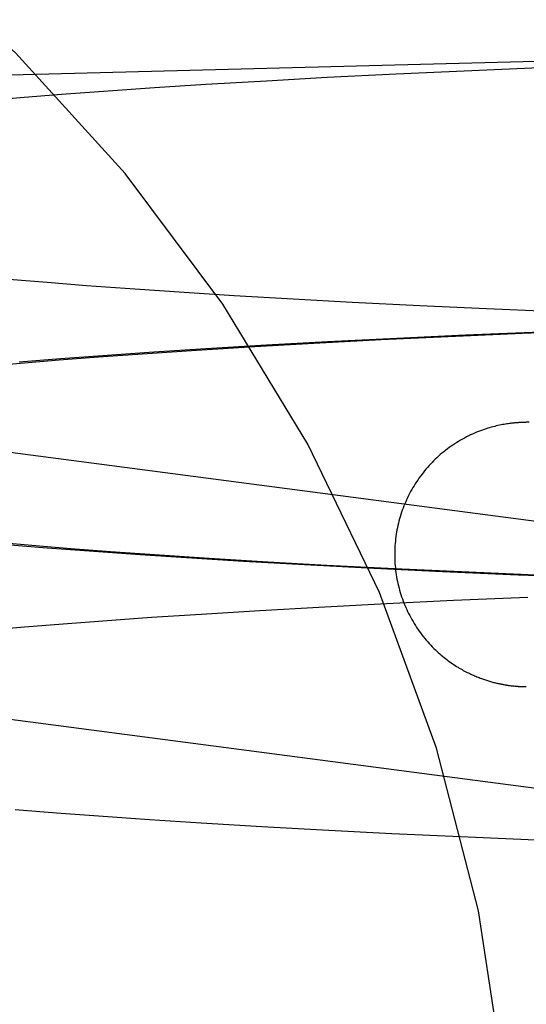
# Model space of a CAD drawing. Header units: inches. Extents: x 0 to 268, y 0 to 174.
# Tile 39 of 92: x 91.7171 to 91.7917, y 87.9517 to 88.0968. Entities that reach past the tile are written whole.
import ezdxf

# ---------------------------------------------------------------- set-up
doc = ezdxf.new("R2010")
doc.units = ezdxf.units.IN
doc.header["$LTSCALE"] = 14.749625
doc.header["$MEASUREMENT"] = 0
doc.linetypes.add('HIDDEN', pattern=[0.2, 0.1, -0.1])
doc.layers.add('DEFAULT_2', color=8, linetype='HIDDEN')

msp = doc.modelspace()

# ---------------------------------------------------------------- linework, layer by layer
at = {"layer": 'DEFAULT_2', "color": 8, "linetype": 'HIDDEN'}
for p, q in [((91.60501, 88.08583), (91.81243, 88.0912)), ((91.7936, 88.08969), (91.78254, 88.08924)), ((91.76234, 88.08827), (91.75341, 88.08777)), ((91.7725, 88.08878), (91.76234, 88.08827)), ((91.78254, 88.08924), (91.7725, 88.08878)), ((91.73692, 88.08675), (91.72941, 88.08622)), ((91.7445, 88.08724), (91.73692, 88.08675)), ((91.75341, 88.08777), (91.7445, 88.08724)), ((91.71716, 88.08529), (91.7112, 88.08479)), ((91.72324, 88.08577), (91.71716, 88.08529)), ((91.72941, 88.08622), (91.72324, 88.08577)), ((91.72114, 88.05806), (91.71548, 88.05854)), ((91.72693, 88.05761), (91.72114, 88.05806)), ((91.73405, 88.05709), (91.72693, 88.05761)), ((91.74131, 88.05659), (91.73405, 88.05709)), ((91.74867, 88.05612), (91.74131, 88.05659)), ((91.75734, 88.05561), (91.74867, 88.05612)), ((91.76605, 88.05514), (91.75734, 88.05561)), ((91.77598, 88.05464), (91.76605, 88.05514)), ((91.78581, 88.0542), (91.77598, 88.05464)), ((91.79664, 88.05376), (91.78581, 88.0542)), ((91.7703, 88.04968), (91.78017, 88.05015)), ((91.7827, 88.05031), (91.77261, 88.04985)), ((91.78017, 88.05015), (91.79111, 88.05062)), ((91.79382, 88.05077), (91.7827, 88.05031)), ((91.79111, 88.05062), (91.80176, 88.05103)), ((91.7431, 88.04813), (91.7517, 88.04866)), ((91.75342, 88.04884), (91.74446, 88.0483)), ((91.7517, 88.04866), (91.76037, 88.04916)), ((91.7624, 88.04933), (91.75342, 88.04884)), ((91.76037, 88.04916), (91.7703, 88.04968)), ((91.77261, 88.04985), (91.7624, 88.04933)), ((91.72929, 88.04728), (91.72309, 88.04682)), ((91.7287, 88.04713), (91.73584, 88.04764)), ((91.73684, 88.04781), (91.72929, 88.04728)), ((91.73584, 88.04764), (91.7431, 88.04813)), ((91.74446, 88.0483), (91.73684, 88.04781)), ((91.71166, 88.04573), (91.71719, 88.04621)), ((91.72309, 88.04682), (91.71698, 88.04634)), ((91.71719, 88.04621), (91.72288, 88.04668)), ((91.72288, 88.04668), (91.7287, 88.04713)), ((91.64858, 88.04187), (91.85254, 88.01514)), ((91.7901, 88.0374), (91.78994, 88.03739)), ((91.79024, 88.03741), (91.7901, 88.0374)), ((91.79035, 88.03742), (91.79024, 88.03741)), ((91.79046, 88.03743), (91.79035, 88.03742)), ((91.79055, 88.03744), (91.79046, 88.03743)), ((91.79067, 88.03744), (91.79055, 88.03744)), ((91.79077, 88.03745), (91.79067, 88.03744)), ((91.79087, 88.03745), (91.79077, 88.03745)), ((91.79096, 88.03746), (91.79087, 88.03745)), ((91.79104, 88.03746), (91.79096, 88.03746)), ((91.79114, 88.03746), (91.79107, 88.03746)), ((91.79127, 88.03747), (91.79117, 88.03747)), ((91.79135, 88.03747), (91.79127, 88.03747)), ((91.79149, 88.03747), (91.79137, 88.03747)), ((91.79159, 88.03747), (91.79148, 88.03747)), ((91.79209, 88.03748), (91.79163, 88.03748)), ((91.71884, 88.01932), (91.71325, 88.0198)), ((91.71508, 88.01949), (91.72114, 88.019)), ((91.72458, 88.01886), (91.71884, 88.01932)), ((91.72114, 88.019), (91.7273, 88.01853)), ((91.73046, 88.01841), (91.72458, 88.01886)), ((91.7273, 88.01853), (91.7348, 88.018)), ((91.73765, 88.0179), (91.73046, 88.01841)), ((91.7348, 88.018), (91.74239, 88.0175)), ((91.74496, 88.01742), (91.73765, 88.0179)), ((91.74239, 88.0175), (91.75003, 88.01703)), ((91.75359, 88.01689), (91.74496, 88.01742)), ((91.75003, 88.01703), (91.75899, 88.01652)), ((91.7623, 88.0164), (91.75359, 88.01689)), ((91.75899, 88.01652), (91.7692, 88.01599)), ((91.77225, 88.01589), (91.7623, 88.0164)), ((91.7692, 88.01599), (91.77932, 88.01551)), ((91.78212, 88.01543), (91.77225, 88.01589)), ((91.77932, 88.01551), (91.79049, 88.01503)), ((91.79304, 88.01497), (91.78212, 88.01543)), ((91.79049, 88.01503), (91.80134, 88.01462)), ((91.77108, 88.01079), (91.78097, 88.01126)), ((91.78097, 88.01126), (91.79192, 88.01172)), ((91.74379, 88.00924), (91.75242, 88.00977)), ((91.75242, 88.00977), (91.76112, 88.01027)), ((91.76112, 88.01027), (91.77108, 88.01079)), ((91.72348, 88.00779), (91.72933, 88.00824)), ((91.72933, 88.00824), (91.7365, 88.00875)), ((91.7365, 88.00875), (91.74379, 88.00924)), ((91.7122, 88.00685), (91.71776, 88.00733)), ((91.71776, 88.00733), (91.72348, 88.00779)), ((91.64358, 88.00319), (91.86139, 87.97465)), ((91.78929, 87.9987), (91.78944, 87.99868)), ((91.78944, 87.99868), (91.78959, 87.99867)), ((91.78959, 87.99867), (91.78972, 87.99865)), ((91.78972, 87.99865), (91.78985, 87.99864)), ((91.78985, 87.99864), (91.78997, 87.99863)), ((91.78997, 87.99863), (91.79009, 87.99862)), ((91.79009, 87.99862), (91.7902, 87.99861)), ((91.7902, 87.99861), (91.79031, 87.9986)), ((91.79031, 87.9986), (91.79041, 87.99859)), ((91.79041, 87.99859), (91.7905, 87.99858)), ((91.7905, 87.99858), (91.79058, 87.99858)), ((91.79058, 87.99858), (91.7907, 87.99857)), ((91.7907, 87.99857), (91.7908, 87.99857)), ((91.7908, 87.99857), (91.7909, 87.99856)), ((91.7909, 87.99856), (91.79101, 87.99856)), ((91.79101, 87.99856), (91.79111, 87.99855)), ((91.79114, 87.99855), (91.7912, 87.99855)), ((91.7912, 87.99855), (91.7913, 87.99855)), ((91.7913, 87.99855), (91.79141, 87.99854)), ((91.7914, 87.99854), (91.79153, 87.99854)), ((91.79153, 87.99854), (91.79167, 87.99854)), ((91.71639, 87.98045), (91.72247, 87.97996)), ((91.72247, 87.97996), (91.72866, 87.9795)), ((91.72866, 87.9795), (91.73618, 87.97897)), ((91.73618, 87.97897), (91.74378, 87.97848)), ((91.74378, 87.97848), (91.75272, 87.97794)), ((91.75272, 87.97794), (91.76168, 87.97744)), ((91.76168, 87.97744), (91.77188, 87.97692)), ((91.77188, 87.97692), (91.78197, 87.97646)), ((91.78197, 87.97646), (91.79308, 87.97599))]:
    msp.add_line(p, q, dxfattribs=at)
for points in [[(91.78994, 88.03739), (91.78985, 88.03738), (91.78975, 88.03737), (91.78964, 88.03736), (91.78951, 88.03734), (91.78936, 88.03732), (91.7892, 88.0373), (91.78901, 88.03728), (91.78882, 88.03725), (91.78861, 88.03722), (91.7884, 88.03718), (91.78819, 88.03714), (91.78796, 88.0371), (91.78773, 88.03705), (91.7875, 88.037), (91.78726, 88.03694), (91.78702, 88.03688), (91.78677, 88.03682), (91.78652, 88.03675), (91.78626, 88.03668), (91.786, 88.0366), (91.78574, 88.03652), (91.78547, 88.03643), (91.7852, 88.03633), (91.78492, 88.03623), (91.78464, 88.03612), (91.78436, 88.03601), (91.78407, 88.03589), (91.78377, 88.03576), (91.78348, 88.03562), (91.78318, 88.03548), (91.78288, 88.03533), (91.78259, 88.03517), (91.78229, 88.03501), (91.782, 88.03485), (91.78171, 88.03468), (91.78143, 88.0345), (91.78115, 88.03432), (91.78087, 88.03414), (91.78059, 88.03395), (91.78032, 88.03376), (91.78005, 88.03356), (91.77978, 88.03335), (91.77952, 88.03315), (91.77926, 88.03293), (91.77901, 88.03272), (91.77876, 88.03249), (91.77851, 88.03227), (91.77827, 88.03204), (91.77803, 88.03181), (91.77779, 88.03157), (91.77756, 88.03133), (91.77734, 88.03108), (91.77711, 88.03083), (91.7769, 88.03058), (91.77668, 88.03032), (91.77647, 88.03006), (91.77627, 88.0298), (91.77607, 88.02953), (91.77587, 88.02926), (91.77568, 88.02898), (91.77549, 88.02871), (91.77531, 88.02843), (91.77514, 88.02814), (91.77497, 88.02786), (91.7748, 88.02757), (91.77464, 88.02727), (91.77448, 88.02698), (91.77433, 88.02668), (91.77418, 88.02638), (91.77404, 88.02608), (91.77391, 88.02577), (91.77377, 88.02547), (91.77365, 88.02516), (91.77353, 88.02485), (91.77341, 88.02453), (91.7733, 88.02422), (91.7732, 88.0239), (91.7731, 88.02358), (91.77301, 88.02326), (91.77292, 88.02294), (91.77284, 88.02261), (91.77276, 88.02229), (91.77269, 88.02196), (91.77263, 88.02163), (91.77257, 88.02131), (91.77251, 88.02098), (91.77247, 88.02065), (91.77242, 88.02031), (91.77239, 88.01998), (91.77236, 88.01965), (91.77233, 88.01932), (91.77231, 88.01898), (91.7723, 88.01865), (91.77229, 88.01832), (91.77229, 88.01801)], [(91.77229, 88.01801), (91.77229, 88.0177), (91.7723, 88.01737), (91.77231, 88.01703), (91.77233, 88.0167), (91.77236, 88.01636), (91.77239, 88.01603), (91.77243, 88.01569), (91.77247, 88.01536), (91.77252, 88.01503), (91.77257, 88.0147), (91.77263, 88.01437), (91.7727, 88.01404), (91.77277, 88.01371), (91.77284, 88.01339), (91.77293, 88.01306), (91.77302, 88.01274), (91.77311, 88.01242), (91.77321, 88.01209), (91.77331, 88.01178), (91.77342, 88.01146), (91.77354, 88.01114), (91.77366, 88.01083), (91.77379, 88.01052), (91.77392, 88.01021), (91.77406, 88.00991), (91.7742, 88.0096), (91.77435, 88.0093), (91.7745, 88.009), (91.77466, 88.00871), (91.77482, 88.00841), (91.77499, 88.00812), (91.77516, 88.00784), (91.77534, 88.00755), (91.77552, 88.00727), (91.77571, 88.00699), (91.7759, 88.00672), (91.7761, 88.00645), (91.7763, 88.00618), (91.7765, 88.00591), (91.77672, 88.00565), (91.77693, 88.00539), (91.77716, 88.00514), (91.77738, 88.00489), (91.77761, 88.00464), (91.77783, 88.00441), (91.77806, 88.00418), (91.77828, 88.00397), (91.77849, 88.00376), (91.77871, 88.00357), (91.77892, 88.00338), (91.77914, 88.00319), (91.77935, 88.00301), (91.77956, 88.00284), (91.77977, 88.00268), (91.77998, 88.00252), (91.78019, 88.00236), (91.78039, 88.00221), (91.7806, 88.00206), (91.78081, 88.00192), (91.78101, 88.00178), (91.78121, 88.00165), (91.78141, 88.00152), (91.78162, 88.0014), (91.78181, 88.00128), (91.78201, 88.00116), (91.78221, 88.00105), (91.7824, 88.00094), (91.78259, 88.00084), (91.78278, 88.00074), (91.78297, 88.00064), (91.78316, 88.00055), (91.78334, 88.00046), (91.78353, 88.00037), (91.78371, 88.00029), (91.78389, 88.00021), (91.78406, 88.00013), (91.78423, 88.00006), (91.7844, 87.99999), (91.78457, 87.99992), (91.78474, 87.99986), (91.7849, 87.99979), (91.78506, 87.99974), (91.78522, 87.99968), (91.78537, 87.99962), (91.78553, 87.99957), (91.78568, 87.99952), (91.78583, 87.99947), (91.78598, 87.99942), (91.78613, 87.99938), (91.78627, 87.99933), (91.78642, 87.99929), (91.78657, 87.99925), (91.78671, 87.99921), (91.78685, 87.99917), (91.78699, 87.99914), (91.78713, 87.9991), (91.78727, 87.99907), (91.7874, 87.99904), (91.78753, 87.99901), (91.78767, 87.99898), (91.78779, 87.99895), (91.78792, 87.99893), (91.78804, 87.9989), (91.78816, 87.99888), (91.78828, 87.99886), (91.78838, 87.99884), (91.78849, 87.99882), (91.78859, 87.9988), (91.78869, 87.99879), (91.78878, 87.99877), (91.78887, 87.99876), (91.78896, 87.99875), (91.78905, 87.99873), (91.78913, 87.99872), (91.78929, 87.9987)]]:
    msp.add_lwpolyline(points, dxfattribs=at)
msp.add_arc((91.53969, 87.91512), 0.25, 270, 90, dxfattribs=at)

doc.saveas('drawing.dxf')
